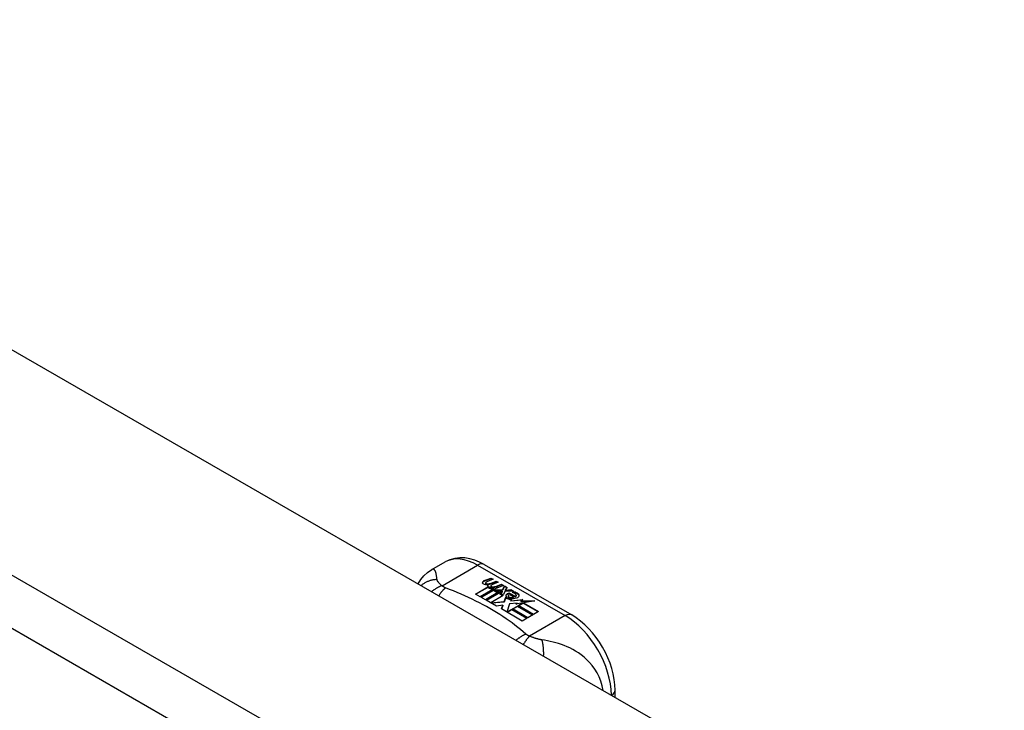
# Model space of a CAD drawing. Header units: inches. Extents: x 484 to 569.5, y 187.4 to 262.6.
# Tile 29 of 99: x 486.5 to 489.4, y 260.5 to 262.5. Entities that reach past the tile are written whole.
import ezdxf

# ---------------------------------------------------------------- set-up
doc = ezdxf.new("R2010")
doc.units = ezdxf.units.IN
doc.header["$MEASUREMENT"] = 0
doc.layers.add('Visible Edges(ANSI)', color=7, linetype='Continuous', lineweight=25)
doc.layers.add('Visible Tangent Edges(ANSI)', color=7, linetype='Continuous', lineweight=25)

msp = doc.modelspace()

# ---------------------------------------------------------------- linework, layer by layer
at = {"layer": 'Visible Edges(ANSI)'}
for p, q in [((484.708, 262.5437), (526.8551, 238.2728)), ((487.7061, 260.8838), (487.7462, 260.9069)), ((487.864, 260.8992), (488.1285, 260.7469)), ((487.8654, 260.8507), (487.8847, 260.8582)), ((487.8847, 260.8565), (487.8654, 260.849)), ((487.8909, 260.8546), (487.8718, 260.8469)), ((487.8847, 260.8582), (487.8909, 260.8546)), ((487.8847, 260.8582), (487.8847, 260.8565)), ((487.8892, 260.8539), (487.8847, 260.8565)), ((487.8377, 260.8101), (487.8752, 260.8317)), ((487.8752, 260.8301), (487.8391, 260.8093)), ((487.8898, 260.824), (487.8517, 260.8021)), ((487.8686, 260.8439), (487.8686, 260.8423)), ((487.8752, 260.8317), (487.8752, 260.8301)), ((487.8772, 260.8411), (487.8772, 260.8395)), ((487.8772, 260.8395), (487.8772, 260.8379)), ((487.8872, 260.8289), (487.884, 260.8273)), ((487.884, 260.8273), (487.8898, 260.824)), ((487.884, 260.8273), (487.884, 260.8257)), ((487.8884, 260.8232), (487.884, 260.8257)), ((487.8844, 260.8348), (487.8844, 260.8331)), ((487.8871, 260.8271), (487.892, 260.8295)), ((487.8924, 260.8241), (487.8871, 260.8271)), ((487.9067, 260.8455), (487.8876, 260.8378)), ((487.888, 260.844), (487.9005, 260.8491)), ((487.9005, 260.8474), (487.888, 260.8424)), ((487.888, 260.844), (487.888, 260.8424)), ((487.892, 260.8279), (487.8886, 260.8263)), ((487.892, 260.8295), (487.8906, 260.8303)), ((487.892, 260.8295), (487.892, 260.8279)), ((487.9227, 260.8363), (487.8924, 260.8241)), ((487.9005, 260.8491), (487.9067, 260.8455)), ((487.9005, 260.8491), (487.9005, 260.8474)), ((487.9051, 260.8448), (487.9005, 260.8474)), ((487.904, 260.8348), (487.9165, 260.8399)), ((487.9165, 260.8382), (487.904, 260.8332)), ((487.9165, 260.8399), (487.9227, 260.8363)), ((487.9165, 260.8399), (487.9165, 260.8382)), ((487.921, 260.8356), (487.9165, 260.8382)), ((487.9191, 260.8231), (487.926, 260.8344)), ((487.926, 260.8328), (487.9191, 260.8215)), ((487.926, 260.8344), (487.9336, 260.83)), ((487.926, 260.8344), (487.926, 260.8328)), ((487.9327, 260.8289), (487.926, 260.8328)), ((487.9336, 260.83), (487.9279, 260.8227)), ((487.9291, 260.822), (487.9446, 260.8236)), ((487.9446, 260.8236), (487.9523, 260.8192)), ((487.9446, 260.8236), (487.9446, 260.822)), ((487.8517, 260.8021), (487.8377, 260.8101)), ((487.8537, 260.8009), (487.8918, 260.8229)), ((487.8677, 260.7929), (487.8537, 260.8009)), ((487.8918, 260.8212), (487.8551, 260.8001)), ((487.9107, 260.8176), (487.8677, 260.7929)), ((487.8697, 260.7917), (487.9161, 260.8185)), ((487.9142, 260.8157), (487.8711, 260.7909)), ((487.9219, 260.8055), (487.8844, 260.7839)), ((487.8918, 260.8229), (487.9023, 260.8168)), ((487.8918, 260.8229), (487.8918, 260.8212)), ((487.9023, 260.8152), (487.8918, 260.8212)), ((487.8951, 260.8225), (487.9191, 260.8231)), ((487.9028, 260.8181), (487.8951, 260.8225)), ((487.9191, 260.8215), (487.8979, 260.8209)), ((487.9023, 260.8168), (487.9107, 260.8176)), ((487.9023, 260.8168), (487.9023, 260.8152)), ((487.9073, 260.8157), (487.9023, 260.8152)), ((487.9178, 260.8194), (487.9028, 260.8181)), ((487.9161, 260.8185), (487.9113, 260.8116)), ((487.9113, 260.8116), (487.9219, 260.8055)), ((487.9113, 260.8116), (487.9113, 260.81)), ((487.9205, 260.8047), (487.9113, 260.81)), ((487.9138, 260.8118), (487.9188, 260.8189)), ((487.9214, 260.8074), (487.9138, 260.8118)), ((487.9188, 260.8172), (487.9146, 260.8113)), ((487.9188, 260.8189), (487.9178, 260.8194)), ((487.9188, 260.8189), (487.9188, 260.8172)), ((487.9191, 260.8231), (487.9191, 260.8215)), ((487.9275, 260.8184), (487.9214, 260.8074)), ((487.9248, 260.7873), (487.9291, 260.801)), ((487.9291, 260.7994), (487.9248, 260.7856)), ((487.9523, 260.8192), (487.9275, 260.8184)), ((487.9279, 260.8227), (487.9291, 260.822)), ((487.9279, 260.8227), (487.9279, 260.821)), ((487.9291, 260.8204), (487.9279, 260.821)), ((487.9446, 260.822), (487.9291, 260.8204)), ((487.9291, 260.822), (487.9291, 260.8204)), ((487.9291, 260.801), (487.9291, 260.7994)), ((487.937, 260.8042), (487.937, 260.8025)), ((487.9405, 260.8131), (487.9405, 260.8115)), ((487.9405, 260.8131), (487.9578, 260.8032)), ((487.9578, 260.8016), (487.9405, 260.8115)), ((487.9528, 260.8012), (487.9415, 260.8077)), ((487.9496, 260.8191), (487.9446, 260.822)), ((487.947, 260.7951), (487.9448, 260.7901)), ((487.9493, 260.8146), (487.9535, 260.817)), ((487.9535, 260.8154), (487.9512, 260.8141)), ((487.9528, 260.8012), (487.9528, 260.7995)), ((487.9535, 260.817), (487.9535, 260.8154)), ((487.9578, 260.8032), (487.9578, 260.8016)), ((487.9611, 260.8064), (487.9611, 260.8048)), ((487.9012, 260.7736), (487.8697, 260.7917)), ((487.8844, 260.7839), (487.9248, 260.7873)), ((487.8844, 260.7839), (487.8844, 260.7832)), ((487.9248, 260.7856), (487.8859, 260.7824)), ((487.9201, 260.7769), (487.9012, 260.7736)), ((487.9161, 260.765), (487.9201, 260.7769)), ((487.9791, 260.7287), (487.9161, 260.765)), ((487.9201, 260.7752), (487.9165, 260.7647)), ((487.9201, 260.7769), (487.9201, 260.7752)), ((487.9248, 260.7873), (487.9248, 260.7856)), ((487.9408, 260.7802), (487.9329, 260.7556)), ((487.9329, 260.7556), (487.9477, 260.7642)), ((487.9633, 260.7825), (487.9408, 260.7802)), ((487.9448, 260.7901), (487.9804, 260.7935)), ((487.978, 260.7916), (487.9448, 260.7884)), ((487.9448, 260.7901), (487.9448, 260.7884)), ((487.9477, 260.7642), (487.9943, 260.7374)), ((487.9477, 260.7642), (487.9477, 260.7626)), ((487.9497, 260.7653), (487.9649, 260.774)), ((487.9962, 260.7385), (487.9497, 260.7653)), ((487.9649, 260.7724), (487.9511, 260.7645)), ((487.9805, 260.7831), (487.9595, 260.7793)), ((487.9595, 260.7793), (487.9633, 260.7825)), ((487.9633, 260.7809), (487.9619, 260.7797)), ((487.9633, 260.7825), (487.9633, 260.7809)), ((487.9649, 260.774), (488.0114, 260.7473)), ((487.9649, 260.774), (487.9649, 260.7724)), ((488.01, 260.7464), (487.9649, 260.7724)), ((487.967, 260.7753), (487.9805, 260.7831)), ((488.0135, 260.7485), (487.967, 260.7753)), ((487.9805, 260.7814), (487.9684, 260.7745)), ((487.9804, 260.7935), (487.9747, 260.7891)), ((487.9747, 260.7891), (488.0171, 260.7897)), ((487.9747, 260.7891), (487.9747, 260.7874)), ((488.0073, 260.7879), (487.9747, 260.7874)), ((487.9805, 260.7831), (487.9805, 260.7814)), ((488.0171, 260.7897), (487.9829, 260.7835)), ((487.9829, 260.7835), (488.0286, 260.7572)), ((487.9829, 260.7835), (487.9829, 260.7819)), ((488.0272, 260.7564), (487.9829, 260.7819)), ((487.9329, 260.7556), (487.9329, 260.7553)), ((487.9477, 260.7626), (487.934, 260.7547)), ((487.9928, 260.7366), (487.9477, 260.7626)), ((487.9943, 260.7374), (487.9791, 260.7287)), ((488.0114, 260.7473), (487.9962, 260.7385)), ((488.0286, 260.7572), (488.0135, 260.7485)), ((488.2596, 260.4985), (488.2596, 260.5199))]:
    msp.add_line(p, q, dxfattribs=at)
at = {"layer": 'Visible Edges(ANSI)', "flags": 128}
for points in [[(487.864, 260.8992), (487.85, 260.9065), (487.8356, 260.9123), (487.8208, 260.9165), (487.8057, 260.919), (487.7904, 260.9195), (487.7752, 260.9177), (487.7602, 260.9135), (487.7462, 260.9069)], [(487.6646, 260.8411), (487.6725, 260.8537), (487.6821, 260.8652), (487.6934, 260.8753), (487.7061, 260.8838)], [(488.2596, 260.5199), (488.2589, 260.536), (488.257, 260.5524), (488.2538, 260.5688), (488.2495, 260.5853), (488.2441, 260.6017), (488.2376, 260.6179), (488.2301, 260.6339), (488.2217, 260.6494), (488.2124, 260.6645), (488.2024, 260.6789), (488.1915, 260.6926), (488.1801, 260.7055), (488.168, 260.7175), (488.1553, 260.7285), (488.1421, 260.7383), (488.1285, 260.7469)]]:
    msp.add_lwpolyline(points, dxfattribs=at)
at = {"layer": 'Visible Edges(ANSI)'}
for centre, major_axis, start_param, end_param in [((487.8652, 260.8446), (-0.007, 0), 5.820233, 7.062977), ((487.8652, 260.843), (-0.007, 0), 5.820233, 6.078955), ((487.8761, 260.8415), (0.0192, 0), 2.164208, 2.67864), ((487.8761, 260.8399), (-0.0192, 0), 5.305801, 5.820233), ((487.8719, 260.8484), (-0.0164, 0), 0.779792, 1.90155), ((487.8726, 260.8439), (-0.004, 0), 5.90879, 7.175095), ((487.8726, 260.8423), (-0.004, 0), 0, 0.89191), ((487.8765, 260.843), (-0.0082, 0), 5.323118, 5.90879), ((487.8753, 260.8459), (0.0084, 0), 4.033503, 4.932446), ((487.8753, 260.8442), (-0.0084, 0), 0.89191, 1.767313), ((487.8806, 260.8356), (-0.00676, 0), 5.794367, 7.059467), ((487.8806, 260.8339), (-0.00676, 0), 5.794367, 6.071487), ((487.8916, 260.8322), (0.0192, 0), 2.419321, 2.652775), ((487.8916, 260.8306), (-0.0192, 0), 5.560914, 5.794367), ((487.8867, 260.8381), (0.016, 0), 3.905964, 4.740051), ((487.8867, 260.8364), (-0.016, 0), 0.764371, 1.402544), ((487.8872, 260.8393), (-0.016, 0), 0.776281, 1.787416), ((487.8699, 260.8585), (0.031, 0), 4.949028, 5.337665), ((487.8699, 260.8569), (-0.031, 0), 1.80809, 2.196072), ((487.8884, 260.8348), (-0.004, 0), 5.908937, 7.173827), ((487.8884, 260.8331), (-0.004, 0), 0, 0.890642), ((487.8923, 260.8339), (-0.0082, 0), 5.323254, 5.908937), ((487.8912, 260.8367), (0.0084, 0), 4.032234, 4.932287), ((487.8912, 260.8351), (-0.0084, 0), 0.890642, 1.484281), ((487.8912, 260.8351), (-0.0084, 0), 1.514337, 1.790695), ((487.8862, 260.8494), (0.031, 0), 4.932287, 5.323254), ((487.8862, 260.8478), (-0.031, 0), 1.790695, 2.181662), ((487.9392, 260.8048), (-0.0101, 0), 5.913952, 6.982716), ((487.9477, 260.8077), (0.022, 0), 3.701478, 4.680599), ((487.9477, 260.8061), (-0.022, 0), 0.559885, 1.507168), ((487.9392, 260.8032), (-0.0101, 0), 5.913952, 6.142632), ((487.9473, 260.803), (-0.0188, 0), 5.081623, 5.913952), ((487.9473, 260.8014), (-0.0188, 0), 5.081623, 5.913952), ((487.9477, 260.8077), (-0.0199, 0), 0.617996, 1.556283), ((487.9433, 260.8042), (-0.00637, 0), 4.999578, 6.390788), ((487.9443, 260.8042), (-0.0073, 0), 0.107602, 1.123637), ((487.9433, 260.8025), (-0.00637, 0), 0, 0.107602), ((487.9443, 260.8026), (-0.0073, 0), 0.107602, 1.123637), ((487.9459, 260.8062), (0.0112, 0), 4.26523, 5.375571), ((487.9459, 260.8046), (0.0112, 0), 4.26523, 5.375571), ((487.9478, 260.8115), (-0.0265, 0), 1.556283, 2.296236), ((487.9415, 260.8037), (0.0205, 0), 0.343453, 1.17916), ((487.9347, 260.7964), (0.0405, 0), 0.638101, 1.087938), ((487.9347, 260.7948), (-0.0405, 0), 3.779694, 4.229531), ((487.9547, 260.8064), (0.0064, 0), 5.210263, 6.626638), ((487.9547, 260.8048), (0.0064, 0), 5.210263, 6.283185), ((487.9567, 260.8058), (0.0132, 0), 5.437829, 6.921287), ((487.9567, 260.8041), (0.0132, 0), 0.108138, 0.638101)]:
    msp.add_ellipse(centre, major_axis=major_axis, ratio=0.575862, start_param=start_param, end_param=end_param, dxfattribs=at)
at = {"layer": 'Visible Tangent Edges(ANSI)'}
for p, q in [((484.1176, 262.2037), (526.2647, 237.9328)), ((526.1947, 237.8116), (484.0476, 262.0825)), ((487.7369, 260.8353), (487.8444, 260.8973)), ((487.8444, 260.8973), (488.1089, 260.745)), ((487.8589, 260.8464), (487.8589, 260.8448)), ((487.8654, 260.8507), (487.8654, 260.849)), ((487.87, 260.8421), (487.87, 260.8405)), ((487.8746, 260.8374), (487.8746, 260.8358)), ((487.8859, 260.833), (487.8859, 260.8313)), ((487.893, 260.832), (487.893, 260.8304)), ((487.904, 260.8348), (487.904, 260.8332)), ((487.9298, 260.8069), (487.9298, 260.8053)), ((487.937, 260.8038), (487.937, 260.8021)), ((487.9411, 260.8004), (487.9411, 260.7988)), ((487.9673, 260.8103), (487.9673, 260.8087)), ((488.1089, 260.745), (488.0013, 260.683))]:
    msp.add_line(p, q, dxfattribs=at)
at = {"layer": 'Visible Tangent Edges(ANSI)', "flags": 128}
for points in [[(487.722, 260.8537), (487.7217, 260.8561), (487.7214, 260.8585), (487.7211, 260.8608), (487.7207, 260.863), (487.7204, 260.8651), (487.7201, 260.8672), (487.7197, 260.8692), (487.7193, 260.871), (487.7189, 260.8728), (487.7185, 260.8745), (487.718, 260.8761), (487.7174, 260.8776), (487.7168, 260.879), (487.7162, 260.8803), (487.7155, 260.8814), (487.7147, 260.8825), (487.7139, 260.8833), (487.713, 260.884), (487.712, 260.8845), (487.711, 260.8848), (487.7098, 260.885), (487.7087, 260.8848), (487.7074, 260.8845), (487.7061, 260.8838)], [(487.722, 260.8537), (487.7199, 260.8536), (487.7178, 260.8535), (487.7157, 260.8533), (487.7136, 260.8531), (487.7115, 260.8528), (487.7093, 260.8525), (487.7072, 260.8521), (487.7051, 260.8516), (487.703, 260.8511), (487.7009, 260.8505), (487.6988, 260.8498), (487.6967, 260.8491), (487.6947, 260.8484), (487.6926, 260.8475), (487.6906, 260.8466), (487.6886, 260.8457), (487.6866, 260.8446), (487.6847, 260.8435), (487.6828, 260.8424), (487.6809, 260.8412), (487.6791, 260.8399), (487.6773, 260.8386), (487.6755, 260.8372), (487.6738, 260.8358)], [(487.7369, 260.8353), (487.7357, 260.8362), (487.7346, 260.8372), (487.7336, 260.838), (487.7325, 260.8389), (487.7315, 260.8398), (487.7306, 260.8407), (487.7297, 260.8416), (487.7288, 260.8424), (487.728, 260.8433), (487.7272, 260.8441), (487.7265, 260.8449), (487.7258, 260.8458), (487.7252, 260.8465), (487.7247, 260.8473), (487.7242, 260.8479), (487.7238, 260.8486), (487.7235, 260.8493), (487.7231, 260.8499), (487.7228, 260.8506), (487.7226, 260.8512), (487.7224, 260.8518), (487.7222, 260.8524), (487.7221, 260.8531), (487.722, 260.8537)], [(487.7369, 260.8353), (487.7356, 260.8349), (487.7343, 260.8344), (487.7331, 260.834), (487.7318, 260.8334), (487.7305, 260.8329), (487.7292, 260.8323), (487.7279, 260.8317), (487.7266, 260.8311), (487.7253, 260.8304), (487.724, 260.8298), (487.7227, 260.8291), (487.7214, 260.8283), (487.7201, 260.8275), (487.7188, 260.8268), (487.7175, 260.8259), (487.7162, 260.8251), (487.7149, 260.8242), (487.7136, 260.8233), (487.7123, 260.8224), (487.711, 260.8214), (487.7097, 260.8204), (487.7085, 260.8194), (487.7072, 260.8184), (487.706, 260.8173)], [(487.7472, 260.8288), (487.7464, 260.8281), (487.7456, 260.8274), (487.7448, 260.8267), (487.7439, 260.8259), (487.7431, 260.8251), (487.7423, 260.8243), (487.7414, 260.8235), (487.7406, 260.8226), (487.7397, 260.8217), (487.7389, 260.8208), (487.738, 260.8198), (487.7372, 260.8189), (487.7363, 260.8179), (487.7355, 260.8168), (487.7346, 260.8158), (487.7338, 260.8147), (487.733, 260.8136), (487.7321, 260.8124), (487.7313, 260.8113), (487.7305, 260.8101), (487.7296, 260.8089), (487.7288, 260.8076), (487.728, 260.8064), (487.7272, 260.8051)], [(487.7472, 260.8288), (487.7467, 260.829), (487.7462, 260.8293), (487.7457, 260.8295), (487.7453, 260.8297), (487.7448, 260.8299), (487.7443, 260.8302), (487.7438, 260.8304), (487.7434, 260.8306), (487.7429, 260.8309), (487.7425, 260.8311), (487.742, 260.8314), (487.7416, 260.8317), (487.7412, 260.8319), (487.7408, 260.8322), (487.7404, 260.8325), (487.7399, 260.8328), (487.7395, 260.8331), (487.7391, 260.8334), (487.7387, 260.8337), (487.7383, 260.834), (487.738, 260.8343), (487.7376, 260.8347), (487.7372, 260.835), (487.7369, 260.8353)], [(487.99, 260.689), (487.982, 260.6959), (487.9739, 260.7028), (487.9655, 260.7095), (487.957, 260.7162), (487.9483, 260.7228), (487.9393, 260.7293), (487.9301, 260.7357), (487.9208, 260.7421), (487.9113, 260.7483), (487.9015, 260.7544), (487.8916, 260.7604), (487.8815, 260.7663), (487.8712, 260.7722), (487.8608, 260.7779), (487.8501, 260.7835), (487.8393, 260.789), (487.8284, 260.7944), (487.8172, 260.7996), (487.8059, 260.8048), (487.7945, 260.8098), (487.7829, 260.8147), (487.7711, 260.8195), (487.7592, 260.8242), (487.7472, 260.8288)], [(487.99, 260.689), (487.9889, 260.6885), (487.9877, 260.688), (487.9865, 260.6875), (487.9853, 260.6869), (487.9841, 260.6864), (487.9829, 260.6858), (487.9817, 260.6851), (487.9805, 260.6845), (487.9792, 260.6838), (487.978, 260.6831), (487.9768, 260.6824), (487.9755, 260.6816), (487.9743, 260.6808), (487.9731, 260.68), (487.9718, 260.6792), (487.9706, 260.6783), (487.9693, 260.6774), (487.9681, 260.6765), (487.9669, 260.6756), (487.9656, 260.6746), (487.9644, 260.6737), (487.9632, 260.6727), (487.962, 260.6716), (487.9608, 260.6706)], [(488.0013, 260.683), (488.0006, 260.6823), (487.9998, 260.6815), (487.9991, 260.6808), (487.9983, 260.6799), (487.9976, 260.6791), (487.9968, 260.6782), (487.996, 260.6773), (487.9952, 260.6764), (487.9944, 260.6755), (487.9936, 260.6745), (487.9928, 260.6735), (487.9921, 260.6724), (487.9912, 260.6714), (487.9904, 260.6703), (487.9896, 260.6692), (487.9888, 260.6681), (487.988, 260.6669), (487.9872, 260.6657), (487.9864, 260.6645), (487.9856, 260.6633), (487.9848, 260.662), (487.984, 260.6608), (487.9832, 260.6595), (487.9824, 260.6582)], [(488.0013, 260.683), (488.0007, 260.6833), (488.0002, 260.6835), (487.9996, 260.6837), (487.999, 260.6839), (487.9985, 260.6841), (487.9979, 260.6843), (487.9974, 260.6846), (487.9969, 260.6848), (487.9964, 260.6851), (487.9959, 260.6853), (487.9954, 260.6855), (487.9949, 260.6858), (487.9945, 260.686), (487.994, 260.6863), (487.9936, 260.6865), (487.9932, 260.6868), (487.9927, 260.6871), (487.9923, 260.6873), (487.9919, 260.6876), (487.9915, 260.6879), (487.9911, 260.6882), (487.9908, 260.6884), (487.9904, 260.6887), (487.99, 260.689)], [(488.038, 260.6717), (488.0367, 260.6719), (488.0353, 260.6721), (488.034, 260.6724), (488.0326, 260.6727), (488.0313, 260.673), (488.0299, 260.6733), (488.0285, 260.6736), (488.0271, 260.674), (488.0257, 260.6744), (488.0242, 260.6748), (488.0228, 260.6752), (488.0212, 260.6757), (488.0195, 260.6762), (488.0178, 260.6768), (488.0161, 260.6774), (488.0144, 260.6779), (488.0128, 260.6785), (488.0111, 260.6792), (488.0094, 260.6798), (488.0078, 260.6804), (488.0061, 260.6811), (488.0045, 260.6817), (488.0029, 260.6824), (488.0013, 260.683)], [(488.2236, 260.5192), (488.2207, 260.5334), (488.2165, 260.5472), (488.2111, 260.5602), (488.2048, 260.5724), (488.1978, 260.5837), (488.1902, 260.594), (488.1823, 260.6034), (488.1741, 260.6118), (488.1658, 260.6195), (488.1573, 260.6263), (488.1487, 260.6325), (488.1401, 260.638), (488.1316, 260.6429), (488.123, 260.6473), (488.1144, 260.6512), (488.1059, 260.6547), (488.0974, 260.6578), (488.0889, 260.6605), (488.0804, 260.663), (488.072, 260.6652), (488.0635, 260.6671), (488.0551, 260.6688), (488.0465, 260.6704), (488.038, 260.6717)], [(488.038, 260.6717), (488.0384, 260.6702), (488.0388, 260.6686), (488.0392, 260.667), (488.0396, 260.6654), (488.0399, 260.6637), (488.0403, 260.6619), (488.0406, 260.6601), (488.0409, 260.6583), (488.0411, 260.6564), (488.0414, 260.6544), (488.0416, 260.6524), (488.0419, 260.6504), (488.0421, 260.6483), (488.0422, 260.6462), (488.0424, 260.644), (488.0425, 260.6418), (488.0426, 260.6396), (488.0427, 260.6374), (488.0428, 260.6351), (488.0428, 260.6328), (488.0428, 260.6305), (488.0428, 260.6281), (488.0428, 260.6258), (488.0427, 260.6234)]]:
    msp.add_lwpolyline(points, dxfattribs=at)
at = {"layer": 'Visible Tangent Edges(ANSI)'}
for centre, major_axis, ratio, start_param, end_param in [((487.8444, 260.7363), (-0.0982, 0.1706), 0.578093, 5.499721, 6.283185), ((487.8444, 260.8651), (0.0196, 0.0341), 0.578093, 0, 0.783464), ((488.1089, 260.7128), (0.0196, 0.0341), 0.578093, 0, 0.783464), ((488.1089, 260.584), (0.0982, -0.1706), 0.578093, 0.795218, 2.358128), ((488.2202, 260.5199), (0.0394, 0), 0.575862, 5.537379, 6.283185)]:
    msp.add_ellipse(centre, major_axis=major_axis, ratio=ratio, start_param=start_param, end_param=end_param, dxfattribs=at)

doc.saveas('drawing.dxf')
